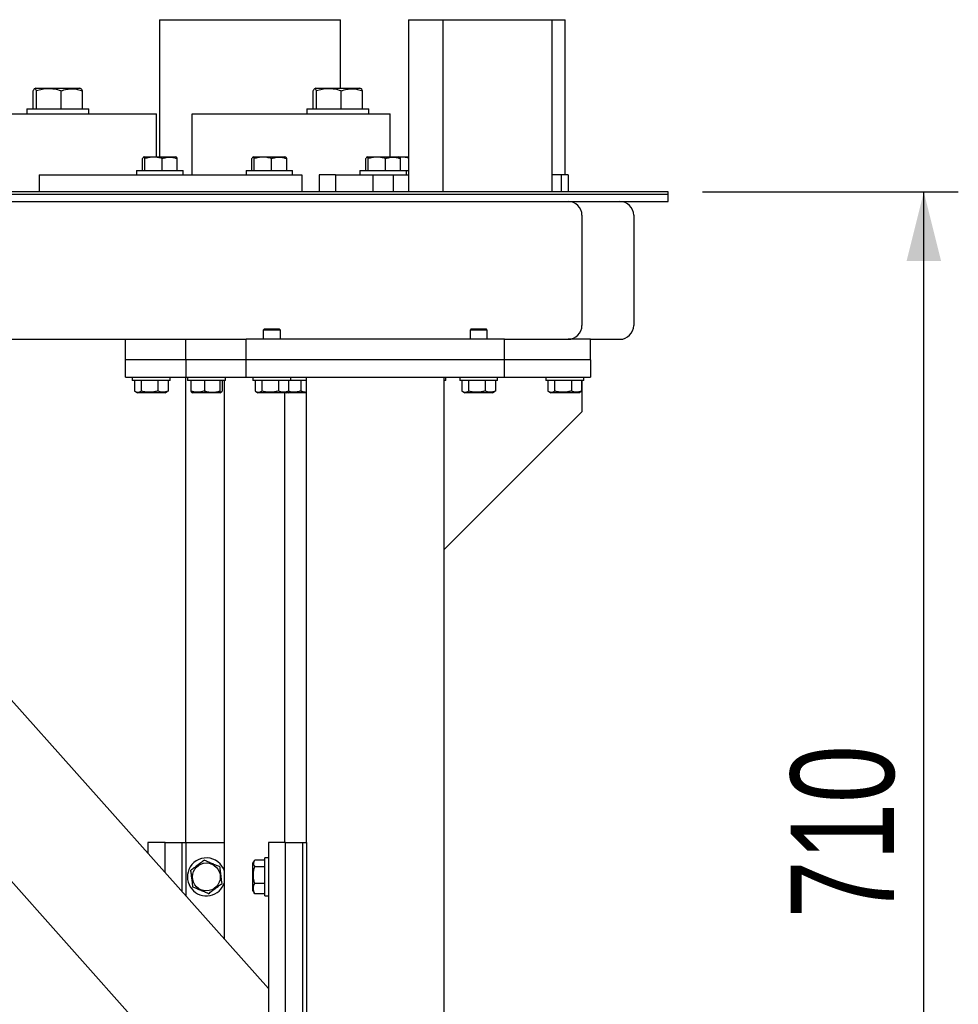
# Model space of a CAD drawing. Header units: millimetres. Extents: x 5 to 589, y 5 to 415.
# Tile 13 of 68: x 132 to 160, y 307 to 336. Entities that reach past the tile are written whole.
import ezdxf

# ---------------------------------------------------------------- set-up
doc = ezdxf.new("R2010")
doc.units = ezdxf.units.MM
doc.layers.add('COTES', color=1, linetype='Continuous')
doc.layers.add('TRAIT-FORT', color=4, linetype='Continuous', lineweight=25)
doc.styles.add('SLDTEXTSTYLE0', font='TXT', dxfattribs={"width": 0.75})
doc.dimstyles.new('SLDDIMSTYLE2', dxfattribs={"dimtxt": 3, "dimasz": 2, "dimexe": 0, "dimexo": 0.0625, "dimgap": 0.75, "dimtad": 1, "dimdec": 0, "dimlfac": 20, "dimrnd": 1e-09, "dimzin": 12, "dimdsep": 46, "dimtxsty": 'SLDTEXTSTYLE0', "dimsah": 1, "dimcen": 0.09, "dimadec": 0, "dimazin": 3, "dimtfac": 1, "dimtdec": 0, "dimtofl": 0, "dimtmove": 0, "dimatfit": 3, "dimfxl": 1, "dimfrac": 2, "dimtolj": 1, "dimtzin": 12, "dimarcsym": 0})

# ---------------------------------------------------------------- blocks, each defined once
blk = doc.blocks.new('_D_38')
at = {"layer": 'COTES', "color": 1, "transparency": 16777216}
for p, q in [((152.186, 330.737), (159.607, 330.737)), ((158.607, 295.237), (158.607, 330.737)), ((146.936, 295.237), (159.607, 295.237))]:
    blk.add_line(p, q, dxfattribs=at)
for points in [[(158.607, 330.737), (158.107, 328.737), (159.107, 328.737)], [(158.607, 295.237), (159.107, 297.237), (158.107, 297.237)]]:
    blk.add_solid(points, dxfattribs=at)
at = {"layer": 'COTES', "color": 1, "transparency": 16777216, "insert": (154.74, 309.662), "char_height": 3, "attachment_point": 1, "rotation": 90, "style": 'SLDTEXTSTYLE0'}
blk.add_mtext('710', dxfattribs=at)

msp = doc.modelspace()

# ---------------------------------------------------------------- linework, layer by layer
at = {"layer": 'TRAIT-FORT', "color": 4, "linetype": 'Continuous', "lineweight": 25}
for p, q in [((136.428, 335.737), (136.428, 331.762)), ((136.428, 335.737), (141.68, 335.737)), ((141.68, 333.752), (141.68, 335.737)), ((143.65, 335.737), (143.65, 330.737)), ((143.65, 335.737), (144.65, 335.737)), ((144.65, 335.737), (144.65, 330.737)), ((144.65, 335.737), (147.825, 335.737)), ((147.825, 330.737), (147.825, 335.737)), ((147.825, 335.737), (148.202, 335.737)), ((148.202, 331.237), (148.202, 335.737)), ((132.832, 333.752), (132.794, 333.729)), ((132.832, 333.752), (134.115, 333.752)), ((134.154, 333.729), (134.115, 333.752)), ((140.96, 333.752), (140.922, 333.729)), ((140.96, 333.752), (142.243, 333.752)), ((142.282, 333.729), (142.243, 333.752)), ((132.756, 333.152), (132.756, 333.672)), ((132.852, 333.152), (132.852, 333.672)), ((133.57, 333.152), (133.57, 333.672)), ((134.192, 333.152), (134.192, 333.672)), ((140.884, 333.152), (140.884, 333.672)), ((140.98, 333.152), (140.98, 333.672)), ((141.698, 333.152), (141.698, 333.672)), ((142.32, 333.152), (142.32, 333.672)), ((130.588, 333.002), (136.337, 333.002)), ((132.574, 333.152), (132.574, 333.002)), ((132.574, 333.152), (134.374, 333.152)), ((134.374, 333.002), (134.374, 333.152)), ((136.337, 331.762), (136.337, 333.002)), ((137.371, 331.237), (137.371, 333.002)), ((137.371, 333.002), (143.121, 333.002)), ((140.702, 333.152), (140.702, 333.002)), ((140.702, 333.152), (142.502, 333.152)), ((142.502, 333.002), (142.502, 333.152)), ((143.121, 331.762), (143.121, 333.002)), ((135.984, 331.762), (135.957, 331.746)), ((135.984, 331.762), (136.887, 331.762)), ((136.914, 331.746), (136.887, 331.762)), ((139.159, 331.762), (139.132, 331.746)), ((139.159, 331.762), (140.062, 331.762)), ((140.089, 331.746), (140.062, 331.762)), ((142.466, 331.762), (142.438, 331.746)), ((142.466, 331.762), (143.368, 331.762)), ((143.396, 331.746), (143.368, 331.762)), ((143.368, 331.762), (143.65, 331.762)), ((135.93, 331.362), (135.93, 331.706)), ((135.998, 331.362), (135.998, 331.706)), ((136.503, 331.362), (136.503, 331.706)), ((136.941, 331.362), (136.941, 331.706)), ((139.105, 331.362), (139.105, 331.706)), ((139.173, 331.362), (139.173, 331.706)), ((139.678, 331.362), (139.678, 331.706)), ((140.116, 331.362), (140.116, 331.706)), ((142.412, 331.362), (142.412, 331.706)), ((142.48, 331.362), (142.48, 331.706)), ((142.985, 331.362), (142.985, 331.706)), ((143.422, 331.362), (143.422, 331.706)), ((132.937, 331.237), (140.557, 331.237)), ((132.937, 331.237), (132.937, 330.737)), ((135.761, 331.362), (135.761, 331.237)), ((135.761, 331.362), (137.111, 331.362)), ((137.111, 331.237), (137.111, 331.362)), ((138.936, 331.362), (138.936, 331.237)), ((138.936, 331.362), (140.286, 331.362)), ((140.286, 331.237), (140.286, 331.362)), ((140.557, 331.237), (140.557, 330.737)), ((141.058, 331.237), (141.058, 330.737)), ((141.532, 331.237), (141.058, 331.237)), ((141.532, 331.237), (141.532, 330.737)), ((141.532, 331.237), (142.242, 331.237)), ((142.242, 331.362), (142.242, 331.237)), ((142.242, 331.362), (143.592, 331.362)), ((142.242, 331.237), (143.592, 331.237)), ((142.617, 331.237), (142.617, 330.737)), ((143.217, 330.737), (143.217, 331.237)), ((143.592, 331.237), (143.592, 331.362)), ((143.592, 331.362), (143.65, 331.362)), ((143.592, 331.237), (143.65, 331.237)), ((148.084, 331.237), (147.825, 331.237)), ((148.084, 331.237), (148.084, 330.737)), ((148.286, 331.237), (148.084, 331.237)), ((148.286, 331.237), (148.286, 330.737)), ((151.186, 330.737), (50.686, 330.737)), ((151.186, 330.662), (50.686, 330.662)), ((151.186, 330.662), (151.186, 330.737)), ((151.186, 330.462), (151.186, 330.662)), ((50.686, 330.462), (151.186, 330.462)), ((148.686, 330.062), (148.686, 326.862)), ((150.186, 330.062), (150.186, 326.862)), ((139.471, 326.762), (139.436, 326.727)), ((139.436, 326.727), (139.436, 326.462)), ((139.936, 326.727), (139.436, 326.727)), ((139.471, 326.762), (139.901, 326.762)), ((139.936, 326.727), (139.901, 326.762)), ((139.936, 326.462), (139.936, 326.727)), ((145.471, 326.762), (145.436, 326.727)), ((145.436, 326.727), (145.436, 326.462)), ((145.936, 326.727), (145.436, 326.727)), ((145.471, 326.762), (145.901, 326.762)), ((145.936, 326.727), (145.901, 326.762)), ((145.936, 326.462), (145.936, 326.727)), ((128.586, 326.462), (138.936, 326.462)), ((135.436, 325.862), (135.436, 326.462)), ((137.186, 325.862), (137.186, 326.462)), ((146.436, 326.462), (138.936, 326.462)), ((138.936, 325.862), (138.936, 326.462)), ((146.436, 325.862), (146.436, 326.462)), ((146.436, 326.462), (148.286, 326.462)), ((148.936, 326.462), (148.286, 326.462)), ((148.436, 326.462), (148.436, 326.491)), ((148.936, 325.862), (148.936, 326.462)), ((148.936, 326.462), (149.786, 326.462)), ((137.186, 325.862), (135.436, 325.862)), ((135.436, 325.362), (135.436, 325.862)), ((138.936, 325.862), (137.186, 325.862)), ((137.186, 325.862), (137.186, 325.362)), ((146.436, 325.862), (138.936, 325.862)), ((138.936, 325.362), (138.936, 325.862)), ((148.936, 325.862), (146.436, 325.862)), ((146.436, 325.362), (146.436, 325.862)), ((148.936, 325.862), (148.936, 325.362)), ((139.542, 302.412), (119.136, 325.306)), ((139.586, 307.622), (123.775, 325.362)), ((135.436, 325.362), (137.186, 325.362)), ((135.636, 325.362), (135.636, 325.262)), ((136.736, 325.262), (135.636, 325.262)), ((135.699, 325.262), (135.699, 324.962)), ((135.89, 325.262), (135.89, 324.962)), ((136.377, 325.262), (136.377, 324.962)), ((136.673, 325.262), (136.673, 324.962)), ((136.736, 325.262), (136.736, 325.362)), ((137.186, 311.862), (137.186, 325.362)), ((137.186, 325.362), (138.936, 325.362)), ((137.236, 325.362), (137.236, 325.262)), ((137.278, 325.262), (137.236, 325.262)), ((138.336, 325.262), (137.278, 325.262)), ((137.334, 325.262), (137.334, 324.962)), ((137.726, 325.262), (137.726, 324.962)), ((138.178, 325.262), (138.178, 324.962)), ((138.239, 325.262), (138.239, 324.962)), ((138.311, 309.053), (138.311, 325.262)), ((138.336, 325.262), (138.336, 325.362)), ((138.936, 325.362), (146.436, 325.362)), ((139.136, 325.362), (139.136, 325.262)), ((140.236, 325.262), (139.136, 325.262)), ((139.199, 325.262), (139.199, 324.962)), ((139.39, 325.262), (139.39, 324.962)), ((139.877, 325.262), (139.877, 324.962)), ((140.173, 325.262), (140.173, 324.962)), ((140.236, 325.262), (140.236, 325.362)), ((140.686, 325.262), (140.236, 325.262)), ((140.526, 325.262), (140.526, 324.962)), ((140.686, 311.862), (140.686, 325.362)), ((144.686, 300.262), (144.686, 325.362)), ((144.736, 325.262), (144.686, 325.262)), ((144.736, 325.262), (144.736, 325.362)), ((145.136, 325.362), (145.136, 325.262)), ((146.236, 325.262), (145.136, 325.262)), ((145.199, 325.262), (145.199, 324.962)), ((145.39, 325.262), (145.39, 324.962)), ((145.877, 325.262), (145.877, 324.962)), ((146.173, 325.262), (146.173, 324.962)), ((146.236, 325.262), (146.236, 325.362)), ((146.436, 325.362), (148.936, 325.362)), ((147.636, 325.362), (147.636, 325.262)), ((148.736, 325.262), (147.636, 325.262)), ((147.699, 325.262), (147.699, 324.962)), ((147.89, 325.262), (147.89, 324.962)), ((148.377, 325.262), (148.377, 324.962)), ((148.673, 325.262), (148.673, 324.962)), ((148.686, 325.262), (148.686, 324.362)), ((148.736, 325.262), (148.736, 325.362)), ((135.724, 324.946), (135.783, 324.912)), ((136.59, 324.912), (135.783, 324.912)), ((136.59, 324.912), (136.649, 324.946)), ((136.673, 324.962), (136.648, 324.947)), ((137.358, 324.926), (137.383, 324.912)), ((138.19, 324.912), (137.383, 324.912)), ((138.19, 324.912), (138.215, 324.926)), ((139.224, 324.946), (139.283, 324.912)), ((140.09, 324.912), (139.283, 324.912)), ((140.061, 311.862), (140.061, 324.912)), ((140.09, 324.912), (140.149, 324.946)), ((140.183, 324.912), (140.09, 324.912)), ((140.157, 324.927), (140.116, 324.927)), ((140.173, 324.962), (140.148, 324.947)), ((140.158, 324.926), (140.183, 324.912)), ((140.686, 324.912), (140.183, 324.912)), ((145.224, 324.946), (145.283, 324.912)), ((146.09, 324.912), (145.283, 324.912)), ((146.09, 324.912), (146.149, 324.946)), ((146.173, 324.962), (146.148, 324.947)), ((147.724, 324.946), (147.783, 324.912)), ((148.59, 324.912), (147.783, 324.912)), ((148.59, 324.912), (148.649, 324.946)), ((148.673, 324.962), (148.648, 324.947)), ((148.686, 324.362), (144.686, 320.362)), ((136.086, 311.862), (136.086, 311.549)), ((136.586, 311.862), (136.086, 311.862)), ((136.586, 310.988), (136.586, 311.862)), ((136.586, 311.862), (137.086, 311.862)), ((137.086, 310.427), (137.086, 311.862)), ((137.086, 311.862), (137.186, 311.862)), ((137.186, 311.862), (138.311, 311.862)), ((137.186, 311.862), (137.186, 310.315)), ((139.586, 311.862), (139.586, 300.862)), ((140.086, 311.862), (139.586, 311.862)), ((140.086, 300.862), (140.086, 311.862)), ((140.086, 311.862), (140.586, 311.862)), ((140.586, 300.862), (140.586, 311.862)), ((140.586, 311.862), (140.686, 311.862)), ((140.686, 311.862), (140.686, 300.862)), ((139.17, 311.324), (139.136, 311.266)), ((139.136, 310.458), (139.136, 311.266)), ((139.486, 311.349), (139.187, 311.349)), ((139.486, 311.158), (139.187, 311.158)), ((139.586, 311.412), (139.486, 311.412)), ((139.486, 310.312), (139.486, 311.412)), ((139.486, 310.671), (139.187, 310.671)), ((139.136, 310.458), (139.17, 310.4)), ((139.187, 310.375), (139.172, 310.401)), ((139.486, 310.375), (139.187, 310.375)), ((139.486, 310.312), (139.586, 310.312))]:
    msp.add_line(p, q, dxfattribs=at)
msp.add_circle((137.786, 310.862), 0.404, dxfattribs=at)
for centre, radius, start, end in [((148.286, 330.062), 0.4, 0, 90), ((149.786, 330.062), 0.4, 0, 90), ((148.286, 326.862), 0.4, 270, 0), ((149.786, 326.862), 0.4, 270, 0), ((137.786, 310.862), 0.55, 17.3414, 157.4773), ((137.786, 310.862), 0.55, 157.4773, 342.6586)]:
    msp.add_arc(centre, radius, start, end, dxfattribs=at)
for points, knots in [([(132.852, 333.672), (132.846, 333.685), (132.834, 333.711), (132.813, 333.734), (132.79, 333.732), (132.77, 333.704), (132.759, 333.679), (132.756, 333.672)], [0, 0, 0, 0, 0.193207, 0.388308, 0.640604, 0.899718, 1, 1, 1, 1]), ([(133.57, 333.672), (133.508, 333.689), (133.382, 333.724), (133.195, 333.737), (133.017, 333.718), (132.907, 333.687), (132.852, 333.672)], [0, 0, 0, 0, 0.264608, 0.534954, 0.765347, 1, 1, 1, 1]), ([(133.57, 333.672), (133.624, 333.689), (133.733, 333.724), (133.895, 333.737), (134.049, 333.718), (134.144, 333.687), (134.192, 333.672)], [0, 0, 0, 0, 0.264608, 0.534954, 0.765347, 1, 1, 1, 1]), ([(134.192, 333.672), (134.186, 333.684), (134.173, 333.709), (134.161, 333.729), (134.154, 333.729), (134.154, 333.729)], [0, 0, 0, 0, 0.48987, 0.984545, 1, 1, 1, 1]), ([(140.98, 333.672), (140.974, 333.685), (140.962, 333.711), (140.941, 333.734), (140.918, 333.732), (140.898, 333.704), (140.887, 333.679), (140.884, 333.672)], [0, 0, 0, 0, 0.193207, 0.388308, 0.640604, 0.899718, 1, 1, 1, 1]), ([(141.698, 333.672), (141.636, 333.689), (141.51, 333.724), (141.323, 333.737), (141.145, 333.718), (141.035, 333.687), (140.98, 333.672)], [0, 0, 0, 0, 0.264608, 0.534954, 0.765347, 1, 1, 1, 1]), ([(141.698, 333.672), (141.752, 333.689), (141.861, 333.724), (142.023, 333.737), (142.177, 333.718), (142.272, 333.687), (142.32, 333.672)], [0, 0, 0, 0, 0.264608, 0.534954, 0.765347, 1, 1, 1, 1]), ([(142.32, 333.672), (142.314, 333.684), (142.301, 333.709), (142.289, 333.729), (142.282, 333.729), (142.282, 333.729)], [0, 0, 0, 0, 0.48987, 0.984545, 1, 1, 1, 1]), ([(135.998, 331.706), (135.989, 331.723), (135.975, 331.751), (135.954, 331.748), (135.941, 331.729), (135.933, 331.711), (135.93, 331.706)], [0, 0, 0, 0, 0.386244, 0.638431, 0.897433, 1, 1, 1, 1]), ([(136.503, 331.706), (136.459, 331.718), (136.371, 331.743), (136.239, 331.752), (136.114, 331.739), (136.037, 331.717), (135.998, 331.706)], [0, 0, 0, 0, 0.2646059, 0.5349496, 0.7653441, 1, 1, 1, 1]), ([(136.503, 331.706), (136.541, 331.718), (136.618, 331.743), (136.732, 331.752), (136.841, 331.739), (136.907, 331.717), (136.941, 331.706)], [0, 0, 0, 0, 0.264606, 0.53495, 0.765344, 1, 1, 1, 1]), ([(136.941, 331.706), (136.932, 331.726), (136.923, 331.747), (136.914, 331.746), (136.914, 331.746)], [0, 0, 0, 0, 0.979492, 1, 1, 1, 1]), ([(139.173, 331.706), (139.164, 331.723), (139.15, 331.751), (139.129, 331.748), (139.116, 331.729), (139.108, 331.711), (139.105, 331.706)], [0, 0, 0, 0, 0.386244, 0.638431, 0.897433, 1, 1, 1, 1]), ([(139.678, 331.706), (139.634, 331.718), (139.546, 331.743), (139.414, 331.752), (139.289, 331.739), (139.212, 331.717), (139.173, 331.706)], [0, 0, 0, 0, 0.2646059, 0.5349496, 0.7653441, 1, 1, 1, 1]), ([(139.678, 331.706), (139.716, 331.718), (139.793, 331.743), (139.907, 331.752), (140.016, 331.739), (140.082, 331.717), (140.116, 331.706)], [0, 0, 0, 0, 0.264606, 0.53495, 0.765344, 1, 1, 1, 1]), ([(140.116, 331.706), (140.107, 331.726), (140.098, 331.747), (140.089, 331.746), (140.089, 331.746)], [0, 0, 0, 0, 0.979492, 1, 1, 1, 1]), ([(142.48, 331.706), (142.471, 331.723), (142.457, 331.751), (142.436, 331.748), (142.422, 331.729), (142.414, 331.711), (142.412, 331.706)], [0, 0, 0, 0, 0.386244, 0.638431, 0.897433, 1, 1, 1, 1]), ([(142.985, 331.706), (142.941, 331.718), (142.852, 331.743), (142.721, 331.752), (142.595, 331.739), (142.518, 331.717), (142.48, 331.706)], [0, 0, 0, 0, 0.2646059, 0.5349496, 0.7653441, 1, 1, 1, 1]), ([(142.985, 331.706), (143.023, 331.718), (143.1, 331.743), (143.213, 331.752), (143.322, 331.739), (143.389, 331.717), (143.422, 331.706)], [0, 0, 0, 0, 0.264606, 0.53495, 0.765344, 1, 1, 1, 1]), ([(143.65, 331.717), (143.622, 331.725), (143.549, 331.744), (143.46, 331.753), (143.402, 331.746), (143.389, 331.744)], [0, 0, 0, 0, 0.330712, 0.857094, 1, 1, 1, 1]), ([(143.422, 331.706), (143.414, 331.726), (143.405, 331.747), (143.396, 331.746), (143.396, 331.746)], [0, 0, 0, 0, 0.979492, 1, 1, 1, 1]), ([(135.699, 324.962), (135.716, 324.951), (135.75, 324.929), (135.799, 324.921), (135.847, 324.933), (135.876, 324.952), (135.89, 324.962)], [0, 0, 0, 0, 0.264605, 0.534948, 0.765343, 1, 1, 1, 1]), ([(136.377, 324.962), (136.347, 324.954), (136.285, 324.938), (136.181, 324.923), (136.064, 324.924), (135.964, 324.942), (135.907, 324.958), (135.89, 324.962)], [0, 0, 0, 0, 0.192004, 0.385862, 0.637826, 0.896599, 1, 1, 1, 1]), ([(136.673, 324.962), (136.648, 324.951), (136.596, 324.929), (136.519, 324.921), (136.445, 324.933), (136.4, 324.952), (136.377, 324.962)], [0, 0, 0, 0, 0.264605, 0.534948, 0.765343, 1, 1, 1, 1]), ([(137.358, 324.927), (137.358, 324.927), (137.352, 324.927), (137.344, 324.942), (137.336, 324.958), (137.334, 324.962)], [0, 0, 0, 0, 0.082237, 0.737977, 1, 1, 1, 1]), ([(137.726, 324.962), (137.692, 324.951), (137.623, 324.929), (137.521, 324.921), (137.424, 324.933), (137.365, 324.952), (137.334, 324.962)], [0, 0, 0, 0, 0.264605, 0.534948, 0.765343, 1, 1, 1, 1]), ([(137.726, 324.962), (137.765, 324.951), (137.844, 324.929), (137.962, 324.921), (138.074, 324.933), (138.143, 324.952), (138.178, 324.962)], [0, 0, 0, 0, 0.264605, 0.534948, 0.765343, 1, 1, 1, 1]), ([(138.239, 324.962), (138.235, 324.954), (138.227, 324.938), (138.214, 324.923), (138.2, 324.924), (138.187, 324.942), (138.18, 324.958), (138.178, 324.962)], [0, 0, 0, 0, 0.192004, 0.385862, 0.637826, 0.896599, 1, 1, 1, 1]), ([(139.199, 324.962), (139.216, 324.951), (139.25, 324.929), (139.299, 324.921), (139.347, 324.933), (139.376, 324.952), (139.39, 324.962)], [0, 0, 0, 0, 0.264605, 0.534948, 0.765343, 1, 1, 1, 1]), ([(139.877, 324.962), (139.847, 324.954), (139.785, 324.938), (139.681, 324.923), (139.564, 324.924), (139.464, 324.942), (139.407, 324.958), (139.39, 324.962)], [0, 0, 0, 0, 0.192004, 0.385862, 0.637826, 0.896599, 1, 1, 1, 1]), ([(140.173, 324.962), (140.148, 324.951), (140.096, 324.929), (140.019, 324.921), (139.945, 324.933), (139.9, 324.952), (139.877, 324.962)], [0, 0, 0, 0, 0.264605, 0.534948, 0.765343, 1, 1, 1, 1]), ([(140.158, 324.927), (140.158, 324.927), (140.153, 324.927), (140.148, 324.936), (140.145, 324.943)], [0, 0, 0, 0, 0.144817, 1, 1, 1, 1]), ([(140.526, 324.962), (140.492, 324.951), (140.423, 324.929), (140.321, 324.921), (140.233, 324.931), (140.182, 324.948), (140.16, 324.955)], [0, 0, 0, 0, 0.283619, 0.573389, 0.820341, 1, 1, 1, 1]), ([(140.526, 324.962), (140.565, 324.95), (140.618, 324.934), (140.672, 324.931), (140.686, 324.93)], [0, 0, 0, 0, 0.741501, 1, 1, 1, 1]), ([(145.199, 324.962), (145.216, 324.951), (145.25, 324.929), (145.299, 324.921), (145.347, 324.933), (145.376, 324.952), (145.39, 324.962)], [0, 0, 0, 0, 0.264605, 0.534948, 0.765343, 1, 1, 1, 1]), ([(145.877, 324.962), (145.847, 324.954), (145.785, 324.938), (145.681, 324.923), (145.564, 324.924), (145.464, 324.942), (145.407, 324.958), (145.39, 324.962)], [0, 0, 0, 0, 0.192004, 0.385862, 0.637826, 0.896599, 1, 1, 1, 1]), ([(146.173, 324.962), (146.148, 324.951), (146.096, 324.929), (146.019, 324.921), (145.945, 324.933), (145.9, 324.952), (145.877, 324.962)], [0, 0, 0, 0, 0.264605, 0.534948, 0.765343, 1, 1, 1, 1]), ([(147.699, 324.962), (147.716, 324.951), (147.75, 324.929), (147.799, 324.921), (147.847, 324.933), (147.876, 324.952), (147.89, 324.962)], [0, 0, 0, 0, 0.264605, 0.534948, 0.765343, 1, 1, 1, 1]), ([(148.377, 324.962), (148.347, 324.954), (148.285, 324.938), (148.181, 324.923), (148.064, 324.924), (147.964, 324.942), (147.907, 324.958), (147.89, 324.962)], [0, 0, 0, 0, 0.192004, 0.385862, 0.637826, 0.896599, 1, 1, 1, 1]), ([(148.673, 324.962), (148.648, 324.951), (148.596, 324.929), (148.519, 324.921), (148.445, 324.933), (148.4, 324.952), (148.377, 324.962)], [0, 0, 0, 0, 0.264605, 0.534948, 0.765343, 1, 1, 1, 1]), ([(137.726, 311.349), (137.692, 311.323), (137.623, 311.271), (137.521, 311.194), (137.424, 311.121), (137.365, 311.076), (137.334, 311.053)], [0, 0, 0, 0, 0.2646049, 0.5349477, 0.7653431, 1, 1, 1, 1]), ([(137.726, 311.349), (137.765, 311.332), (137.844, 311.299), (137.962, 311.249), (138.074, 311.202), (138.143, 311.173), (138.178, 311.158)], [0, 0, 0, 0, 0.264605, 0.534948, 0.765343, 1, 1, 1, 1]), ([(138.239, 310.671), (138.235, 310.702), (138.227, 310.763), (138.214, 310.867), (138.2, 310.984), (138.187, 311.084), (138.18, 311.142), (138.178, 311.158)], [0, 0, 0, 0, 0.192004, 0.385862, 0.637826, 0.896599, 1, 1, 1, 1]), ([(139.187, 311.349), (139.176, 311.332), (139.154, 311.299), (139.145, 311.249), (139.157, 311.202), (139.177, 311.173), (139.187, 311.158)], [0, 0, 0, 0, 0.264605, 0.534948, 0.765343, 1, 1, 1, 1]), ([(139.187, 310.671), (139.179, 310.702), (139.162, 310.763), (139.148, 310.867), (139.148, 310.984), (139.166, 311.084), (139.182, 311.142), (139.187, 311.158)], [0, 0, 0, 0, 0.192004, 0.385862, 0.637826, 0.896599, 1, 1, 1, 1]), ([(137.395, 310.566), (137.387, 310.628), (137.375, 310.73), (137.356, 310.879), (137.344, 310.979), (137.336, 311.037), (137.334, 311.053)], [0, 0, 0, 0, 0.385549, 0.637642, 0.896546, 1, 1, 1, 1]), ([(137.847, 310.375), (137.881, 310.401), (137.95, 310.453), (138.051, 310.53), (138.149, 310.603), (138.208, 310.648), (138.239, 310.671)], [0, 0, 0, 0, 0.264605, 0.534948, 0.765343, 1, 1, 1, 1]), ([(139.187, 310.375), (139.176, 310.401), (139.154, 310.453), (139.145, 310.53), (139.157, 310.603), (139.177, 310.648), (139.187, 310.671)], [0, 0, 0, 0, 0.264605, 0.534948, 0.765343, 1, 1, 1, 1]), ([(137.847, 310.375), (137.808, 310.392), (137.729, 310.425), (137.611, 310.475), (137.499, 310.522), (137.43, 310.551), (137.395, 310.566)], [0, 0, 0, 0, 0.264605, 0.534948, 0.765343, 1, 1, 1, 1])]:
    msp.add_open_spline(points, degree=3, knots=knots, dxfattribs=at)

# ---------------------------------------------------------------- dimensions: what is measured, and where the dimension line sits
at = {"layer": 'COTES', "color": 1}
dim = msp.add_linear_dim(base=(158.607, 330.737), p1=(145.936, 295.237), p2=(151.186, 330.737), angle=90, dimstyle='SLDDIMSTYLE2', dxfattribs=at)
dim.commit()
dim.dimension.update_dxf_attribs({"geometry": '_D_38', "text_midpoint": (158.607, 312.987), "dimtype": 160})

doc.saveas('drawing.dxf')
